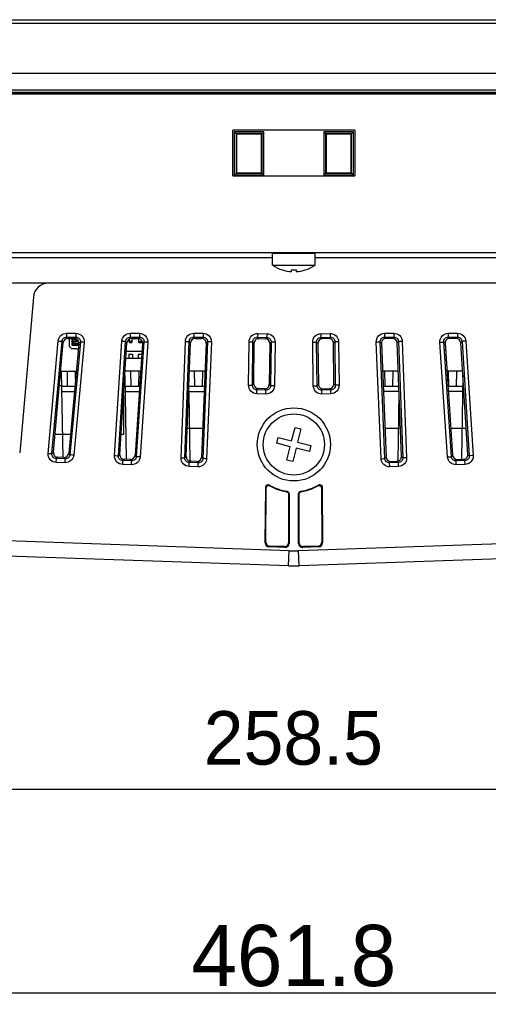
# Model space of a CAD drawing. Header units: millimetres. Extents: x 0 to 1682, y 0 to 1188.
# Tile 8 of 38: x 475 to 536, y 314 to 442. Entities that reach past the tile are written whole.
import ezdxf

# ---------------------------------------------------------------- set-up
doc = ezdxf.new("R2010")
doc.units = ezdxf.units.MM
doc.header["$LTSCALE"] = 92.51
doc.header["$PDMODE"] = 3
doc.header["$PDSIZE"] = 8
doc.layers.get('0').update_dxf_attribs({"linetype": 'CONTINUOUS'})
doc.layers.get('Defpoints').update_dxf_attribs({"linetype": 'CONTINUOUS'})
for name, color, linetype in [('2D-MDPSC1900WD-DIM', 7, 'CONTINUOUS'), ('532610871_TIN-SHAPE', 7, 'CONTINUOUS'), ('BASE_PCB_V00-MDP-SHAPE', 7, 'CONTINUOUS'), ('GASKET_TOPRC19_REV03_VIEW-SHAPE', 7, 'CONTINUOUS'), ('HC233237-RC1900WD-제품취출-SHAPE', 7, 'CONTINUOUS'), ('ISO7045-M3X6-4_8-SHAPE', 7, 'CONTINUOUS'), ('ISO7045-M4X7-4_8-SHAPE', 7, 'CONTINUOUS'), ('REAR_CASE_MDPSC_19W-SHAPE', 7, 'CONTINUOUS'), ('REAR_COVER_MDPSC_19W-SHAPE', 7, 'CONTINUOUS')]:
    doc.layers.add(name, color=color, linetype=linetype)
doc.styles.get("Standard").update_dxf_attribs({"font": 'GOTHIC.TTF'})
doc.dimstyles.new('DIMSTYLE_2', dxfattribs={"dimtxt": 7, "dimasz": 7, "dimexe": 1.5, "dimexo": 1, "dimgap": 0.875, "dimtad": 1, "dimdec": 5, "dimdsep": 46, "dimtxsty": 'Standard', "dimblk": '_FILLED', "dimblk1": '_FILLED', "dimblk2": '_FILLED', "dimcen": 0.09, "dimadec": 5, "dimazin": 2, "dimtp": 0.5, "dimtm": 0.5, "dimtfac": 1, "dimtdec": 5, "dimtofl": 0, "dimtmove": 0, "dimatfit": 3, "dimldrblk": '_FILLED', "dimfxl": 1, "dimtolj": 1, "dimarcsym": 0})
doc.dimstyles.get("Standard").update_dxf_attribs({"dimtxt": 7, "dimasz": 7, "dimexe": 1.5, "dimexo": 1, "dimtad": 1, "dimdec": 5, "dimdsep": 46, "dimtxsty": 'Standard', "dimblk": '_FILLED', "dimblk1": '_FILLED', "dimblk2": '_FILLED', "dimcen": 0.09, "dimadec": 5, "dimazin": 2, "dimtol": 1, "dimtp": 1e-05, "dimtm": 1e-05, "dimtfac": 1, "dimtdec": 5, "dimtofl": 0, "dimtmove": 0, "dimatfit": 3, "dimldrblk": '_FILLED', "dimfxl": 1, "dimtolj": 1, "dimarcsym": 0})

# ---------------------------------------------------------------- blocks, each defined once
blk = doc.blocks.new('_FILLED')
at = {"color": 0, "linetype": 'ByBlock'}
blk.add_solid([(0, 0), (-1, 0.214), (-1, -0.214)], dxfattribs=at)
blk = doc.blocks.new('*D13')
at = {"layer": '2D-MDPSC1900WD-DIM', "color": 0, "linetype": 'Continuous', "lineweight": -2}
for p, q in [((381.63, 406.85), (381.63, 340.16)), ((640.13, 406.85), (640.13, 340.16)), ((388.63, 341.66), (633.13, 341.66))]:
    blk.add_line(p, q, dxfattribs=at)
at = {"layer": 'Defpoints', "color": 0, "linetype": 'Continuous'}
for p in [(381.63, 407.85), (640.13, 407.85), (640.13, 341.66)]:
    blk.add_point(p, dxfattribs=at)
at = {"layer": '2D-MDPSC1900WD-DIM', "color": 0, "linetype": 'Continuous', "lineweight": -2, "xscale": 7, "yscale": 7, "zscale": 7, "rotation": 180}
blk.add_blockref('_FILLED', (381.63, 341.66), dxfattribs=at)
at = {"layer": '2D-MDPSC1900WD-DIM', "color": 0, "linetype": 'Continuous', "lineweight": -2, "xscale": 7, "yscale": 7, "zscale": 7}
blk.add_blockref('_FILLED', (640.13, 341.66), dxfattribs=at)
at = {"layer": '2D-MDPSC1900WD-DIM', "color": 0, "linetype": 'Continuous', "insert": (510.81, 351.87), "char_height": 7, "attachment_point": 2, "line_spacing_factor": 0.9}
blk.add_mtext('\\A1;258.5', dxfattribs=at)
blk = doc.blocks.new('*D23')
at = {"color": 2, "lineweight": -2}
for p, q in [((279.98, 431.6), (279.98, 313.53)), ((741.79, 431.6), (741.79, 313.53)), ((286.98, 315.03), (734.79, 315.03))]:
    blk.add_line(p, q, dxfattribs=at)
at = {"layer": 'Defpoints', "color": 0}
for p in [(279.98, 432.6), (741.79, 432.6), (741.79, 315.03)]:
    blk.add_point(p, dxfattribs=at)
at = {"color": 2, "lineweight": -2, "xscale": 7, "yscale": 7, "zscale": 7, "rotation": 180}
blk.add_blockref('_FILLED', (279.98, 315.03), dxfattribs=at)
at = {"color": 2, "lineweight": -2, "xscale": 7, "yscale": 7, "zscale": 7}
blk.add_blockref('_FILLED', (741.79, 315.03), dxfattribs=at)
at = {"color": 2, "insert": (510.88, 319.86), "char_height": 8, "attachment_point": 5}
blk.add_mtext('\\A1;461.8', dxfattribs=at)

msp = doc.modelspace()

# ---------------------------------------------------------------- linework, layer by layer
at = {"layer": '532610871_TIN-SHAPE', "color": 7, "linetype": 'Continuous'}
for p, q in [((481.556422, 399.547398), (481.556422, 400.614273)), ((482.391422, 400.577533), (482.391422, 400.417398)), ((482.581422, 400.292398), (482.581422, 400.466144)), ((489.396422, 400.072398), (489.396422, 400.547664)), ((489.716422, 400.614273), (489.716422, 400.072398)), ((490.646422, 400.072398), (490.646422, 400.594353)), ((481.556422, 399.547398), (481.856422, 399.247398)), ((482.556422, 399.247398), (481.856422, 399.247398)), ((482.391422, 400.417398), (481.861422, 400.417398)), ((481.861422, 400.417398), (482.061422, 400.217398)), ((481.861422, 400.417398), (481.861422, 399.717398)), ((481.861422, 399.717398), (482.061422, 399.917398)), ((481.861422, 399.717398), (482.768457, 399.717398)), ((482.391422, 400.217398), (482.061422, 400.217398)), ((482.061422, 399.917398), (482.061422, 400.217398)), ((482.061422, 400.192398), (482.481422, 400.192398)), ((482.481422, 399.942398), (482.061422, 399.942398)), ((482.061422, 399.917398), (482.786998, 399.917398)), ((482.491422, 400.317398), (482.391422, 400.417398)), ((482.391422, 400.217398), (482.581422, 400.407398)), ((482.556422, 399.247398), (482.710592, 399.093228)), ((489.716422, 400.222398), (489.396422, 400.222398)), ((489.396422, 400.072398), (489.716422, 400.072398)), ((490.966422, 400.222398), (490.646422, 400.222398)), ((490.646422, 400.072398), (490.966422, 400.072398)), ((490.966422, 400.399081), (490.966422, 400.072398)), ((488.94279, 398.047398), (490.979654, 398.047398)), ((489.000024, 398.947398), (491.039643, 398.947398)), ((489.306422, 398.547398), (489.806422, 398.547398)), ((489.306422, 398.547398), (489.306422, 398.047398)), ((489.806422, 398.547398), (489.806422, 398.047398)), ((490.556422, 398.547398), (491.012981, 398.547398)), ((490.556422, 398.547398), (490.556422, 398.047398))]:
    msp.add_line(p, q, dxfattribs=at)
for radius, end in [(0.1, 0), (0.35, 329.33705077)]:
    msp.add_arc((482.481422, 400.292398), radius, 270, end, dxfattribs=at)
at = {"layer": 'BASE_PCB_V00-MDP-SHAPE', "color": 7, "linetype": 'Continuous'}
for p, q in [((488.631422, 393.151143), (488.631422, 388.047398)), ((481.686572, 388.047398), (479.676253, 388.047398)), ((488.631422, 388.047398), (488.306858, 388.047398)), ((498.972814, 388.847398), (496.966825, 388.847398)), ((524.796018, 388.847398), (522.790029, 388.847398)), ((533.405111, 388.847398), (531.396405, 388.847398))]:
    msp.add_line(p, q, dxfattribs=at)
at = {"layer": 'GASKET_TOPRC19_REV03_VIEW-SHAPE', "color": 7, "linetype": 'Continuous'}
for p, q in [((749.015011, 433.097398), (272.747833, 433.097398)), ((273.081422, 432.763809), (748.681422, 432.763809)), ((745.548724, 432.761201), (276.21412, 432.761201)), ((276.481422, 432.597683), (745.281422, 432.597683))]:
    msp.add_line(p, q, dxfattribs=at)
at = {"layer": 'HC233237-RC1900WD-제품취출-SHAPE', "color": 7, "linetype": 'Continuous'}
for p, q in [((272.908711, 442.297398), (748.854132, 442.297398)), ((744.356873, 441.814848), (277.40597, 441.814848)), ((272.181422, 435.297398), (749.581422, 435.297398)), ((518.833708, 427.84213), (502.929135, 427.84213)), ((502.929135, 421.87618), (502.929135, 427.840395)), ((506.97448, 427.630405), (503.088364, 427.630405)), ((503.088364, 427.630405), (503.32589, 427.392589)), ((503.088364, 427.630405), (503.088364, 421.944288)), ((506.97448, 427.630405), (506.726131, 427.381753)), ((506.97448, 421.944288), (506.97448, 427.630405)), ((518.67448, 427.630405), (514.788364, 427.630405)), ((514.788364, 427.630405), (515.02589, 427.392589)), ((514.788364, 427.630405), (514.788364, 421.944288)), ((518.67448, 427.630405), (518.426131, 427.381753)), ((518.67448, 421.944288), (518.67448, 427.630405)), ((518.833708, 427.840395), (518.833708, 421.87618)), ((506.726496, 427.392589), (503.336347, 427.392589)), ((503.336712, 427.392223), (503.336712, 422.202804)), ((503.403829, 427.325025), (503.396421, 422.26244)), ((506.659015, 427.325025), (503.403829, 427.325025)), ((506.666423, 422.26244), (506.659015, 427.325025)), ((506.726131, 422.202804), (506.726131, 427.392223)), ((518.426496, 427.392589), (515.036347, 427.392589)), ((515.103829, 427.325025), (515.036712, 427.392223)), ((515.036712, 427.392223), (515.036712, 422.202804)), ((515.103829, 427.325025), (515.096421, 422.26244)), ((518.359015, 427.325025), (515.103829, 427.325025)), ((518.366423, 422.26244), (518.359015, 427.325025)), ((518.426131, 422.202804), (518.426131, 427.392223)), ((502.929135, 421.877915), (518.833708, 421.877915)), ((503.088364, 421.944288), (503.336712, 422.192334)), ((503.088364, 421.944288), (506.97448, 421.944288)), ((503.396421, 422.26244), (503.337078, 422.203169)), ((503.337078, 422.203169), (506.725765, 422.203169)), ((503.396421, 422.26244), (506.666423, 422.26244)), ((506.666423, 422.26244), (506.726131, 422.202804)), ((506.97448, 421.944288), (506.715283, 422.203169)), ((514.788364, 421.944288), (515.036712, 422.192334)), ((514.788364, 421.944288), (518.67448, 421.944288)), ((515.037078, 422.203169), (518.425765, 422.203169)), ((515.096421, 422.26244), (518.366423, 422.26244)), ((518.366423, 422.26244), (518.426131, 422.202804)), ((518.67448, 421.944288), (518.415283, 422.203169)), ((280.700314, 411.847398), (741.06253, 411.847398))]:
    msp.add_line(p, q, dxfattribs=at)
at = {"layer": 'ISO7045-M3X6-4_8-SHAPE', "color": 7, "linetype": 'Continuous'}
for p, q in [((508.081422, 411.747398), (513.681422, 411.747398)), ((508.081422, 410.195927), (508.081422, 411.747398)), ((513.681422, 410.195927), (513.681422, 411.747398)), ((508.081422, 410.195927), (513.681422, 410.195927)), ((509.381422, 409.568688), (509.381422, 409.578138)), ((510.581422, 409.356422), (510.581422, 409.578138)), ((511.181422, 409.578138), (511.181422, 409.356422)), ((512.381422, 409.578138), (512.381422, 409.568688))]:
    msp.add_line(p, q, dxfattribs=at)
for radius, start, end in [(5, 235.94420226, 252.54239688), (4.990992, 252.5098725, 266.55397131), (4.769696, 266.39388186, 273.60611814), (4.990992, 273.44602869, 287.4901275), (5, 287.45760312, 304.05579774)]:
    msp.add_arc((510.881422, 414.33839), radius, start, end, dxfattribs=at)
at = {"layer": 'ISO7045-M4X7-4_8-SHAPE', "color": 7, "linetype": 'Continuous'}
for p, q in [((510.591934, 387.233399), (511.034087, 388.978248)), ((511.034087, 388.978248), (511.809575, 388.781736)), ((508.650571, 386.900063), (508.847084, 387.675552)), ((508.847084, 387.675552), (510.591934, 387.233399)), ((511.809575, 388.781736), (511.367422, 387.036886)), ((510.395421, 386.45791), (508.650571, 386.900063)), ((509.953268, 384.71306), (510.395421, 386.45791)), ((511.367422, 387.036886), (513.112272, 386.594733)), ((513.112272, 386.594733), (512.91576, 385.819244)), ((511.17091, 386.261397), (510.728757, 384.516548)), ((512.91576, 385.819244), (511.17091, 386.261397)), ((510.728757, 384.516548), (509.953268, 384.71306))]:
    msp.add_line(p, q, dxfattribs=at)
msp.add_circle((510.881422, 386.747398), 4, dxfattribs=at)
at = {"layer": 'REAR_CASE_MDPSC_19W-SHAPE', "color": 7, "linetype": 'Continuous'}
for p, q in [((508.081422, 411.141516), (402.431422, 411.141524)), ((619.331421, 411.141472), (513.681421, 411.141515)), ((694.928904, 407.847398), (326.833875, 407.847398))]:
    msp.add_line(p, q, dxfattribs=at)
at = {"layer": 'REAR_COVER_MDPSC_19W-SHAPE', "color": 7, "linetype": 'Continuous'}
for p, q in [((476.842683, 406.02171), (475.061285, 385.660242)), ((481.184242, 401.283496), (482.393907, 401.283496)), ((481.184242, 401.283496), (481.184242, 400.794125)), ((481.184242, 400.794125), (482.393907, 400.794125)), ((481.184242, 400.794125), (481.348442, 400.614273)), ((481.348442, 400.614273), (482.196911, 400.614273)), ((482.393907, 400.794125), (482.196911, 400.614273)), ((482.393907, 401.283496), (482.393907, 400.794125)), ((489.497563, 401.283496), (490.704784, 401.283496)), ((489.497563, 401.283496), (489.497563, 400.794125)), ((489.497563, 400.794125), (490.704784, 400.794125)), ((489.497563, 400.794125), (489.666084, 400.614273)), ((489.666084, 400.614273), (490.512838, 400.614273)), ((490.704784, 400.794125), (490.512838, 400.614273)), ((490.704784, 401.283496), (490.704784, 400.794125)), ((497.810479, 401.283496), (499.016067, 401.283496)), ((497.810479, 401.283496), (497.810479, 400.794125)), ((497.810479, 400.794125), (499.016067, 400.794125)), ((497.810479, 400.794125), (497.98344, 400.614273)), ((497.98344, 400.614273), (498.82905, 400.614273)), ((499.016067, 400.794125), (498.82905, 400.614273)), ((499.016067, 401.283496), (499.016067, 400.794125)), ((506.156152, 401.263172), (506.140974, 400.774032)), ((506.140974, 400.774032), (507.345147, 400.737265)), ((506.140974, 400.774032), (506.318435, 400.588679)), ((506.156152, 401.263172), (507.360325, 401.226405)), ((506.318435, 400.588679), (507.163018, 400.562891)), ((507.345147, 400.737265), (507.163018, 400.562891)), ((507.360325, 401.226405), (507.345147, 400.737265)), ((514.402518, 401.226405), (515.606691, 401.263172)), ((514.402518, 401.226405), (514.417696, 400.737265)), ((514.417696, 400.737265), (515.62187, 400.774032)), ((514.599826, 400.562891), (514.417696, 400.737265)), ((515.444409, 400.588679), (514.599826, 400.562891)), ((515.444409, 400.588679), (515.62187, 400.774032)), ((515.606691, 401.263172), (515.62187, 400.774032)), ((522.746777, 401.283496), (523.952364, 401.283496)), ((522.746777, 401.283496), (522.746777, 400.794125)), ((522.746777, 400.794125), (523.952364, 400.794125)), ((522.933793, 400.614273), (522.746777, 400.794125)), ((523.779403, 400.614273), (522.933793, 400.614273)), ((523.779403, 400.614273), (523.952364, 400.794125)), ((523.952364, 401.283496), (523.952364, 400.794125)), ((531.05806, 401.283496), (532.26528, 401.283496)), ((531.05806, 401.283496), (531.05806, 400.794125)), ((531.05806, 400.794125), (532.26528, 400.794125)), ((531.250005, 400.614273), (531.05806, 400.794125)), ((532.09676, 400.614273), (531.250005, 400.614273)), ((532.09676, 400.614273), (532.26528, 400.794125)), ((532.26528, 401.283496), (532.26528, 400.794125)), ((478.776534, 385.584429), (480.094345, 400.285654)), ((479.272574, 385.54793), (480.590385, 400.249154)), ((479.467687, 385.720686), (480.753953, 400.069995)), ((480.590385, 400.249154), (480.753953, 400.069995)), ((482.791067, 399.961288), (481.458565, 385.587947)), ((482.987152, 400.140309), (481.621042, 385.404443)), ((483.483192, 400.086357), (482.117082, 385.350492)), ((482.987152, 400.140309), (482.791067, 399.961288)), ((487.453839, 385.291982), (488.405534, 400.257327)), ((487.950884, 385.268339), (488.902578, 400.233684)), ((488.141123, 385.441224), (489.070431, 400.054544)), ((488.902578, 400.233684), (489.070431, 400.054544)), ((491.108253, 399.976739), (490.132613, 385.339348)), ((491.299332, 400.15578), (490.299517, 385.15569)), ((491.796377, 400.114684), (490.796562, 385.114594)), ((491.299332, 400.15578), (491.108253, 399.976739)), ((496.145231, 384.998986), (496.717049, 400.228856)), ((496.642948, 384.988264), (497.214767, 400.218135)), ((496.828427, 385.161274), (497.387024, 400.039015)), ((497.214767, 400.218135), (497.387024, 400.039015)), ((499.425323, 399.992268), (498.820271, 385.0904)), ((499.611517, 400.171329), (498.991731, 384.906584)), ((499.611517, 400.171329), (499.425323, 399.992268)), ((500.109234, 400.143155), (499.489449, 384.87841)), ((504.963224, 394.488244), (505.02867, 400.180434)), ((505.461279, 394.490484), (505.526725, 400.182673)), ((505.526725, 400.182673), (505.703444, 399.998094)), ((505.642111, 394.663616), (505.703444, 399.998094)), ((507.741532, 399.956769), (507.663914, 394.622913)), ((507.922881, 400.130396), (507.741532, 399.956769)), ((507.922881, 400.130396), (507.840059, 394.438934)), ((508.420936, 400.115182), (508.338114, 394.423721)), ((513.424729, 394.423721), (513.341908, 400.115182)), ((514.021311, 399.956769), (513.839963, 400.130396)), ((513.922785, 394.438934), (513.839963, 400.130396)), ((514.021311, 399.956769), (514.098929, 394.622913)), ((516.059399, 399.998094), (516.236118, 400.182673)), ((516.120732, 394.663616), (516.059399, 399.998094)), ((516.236118, 400.182673), (516.301564, 394.490484)), ((516.734173, 400.180434), (516.799619, 394.488244)), ((522.273395, 384.87841), (521.653609, 400.143155)), ((522.33752, 399.992268), (522.151327, 400.171329)), ((522.771112, 384.906584), (522.151327, 400.171329)), ((522.33752, 399.992268), (522.942572, 385.0904)), ((524.375819, 400.039015), (524.548077, 400.218135)), ((524.934417, 385.161274), (524.375819, 400.039015)), ((524.548077, 400.218135), (525.119895, 384.988264)), ((525.045794, 400.228856), (525.617613, 384.998986)), ((530.966282, 385.114594), (529.966467, 400.114684)), ((530.654591, 399.976739), (530.463511, 400.15578)), ((531.463326, 385.15569), (530.463511, 400.15578)), ((530.654591, 399.976739), (531.630231, 385.339348)), ((532.692412, 400.054544), (532.860265, 400.233684)), ((533.62172, 385.441224), (532.692412, 400.054544)), ((532.860265, 400.233684), (533.811959, 385.268339)), ((533.357309, 400.257327), (534.309004, 385.291982)), ((480.420261, 396.347398), (482.456036, 396.347398)), ((480.491048, 396.347398), (480.688369, 385.042907)), ((481.325836, 394.347398), (481.290926, 396.347398)), ((482.352405, 395.229562), (482.371917, 396.347398)), ((488.800445, 395.809029), (488.993089, 384.77248)), ((490.866343, 396.347398), (488.834682, 396.347398)), ((489.625836, 394.347398), (489.590926, 396.347398)), ((490.637007, 394.347398), (490.671917, 396.347398)), ((499.277333, 396.347398), (497.248419, 396.347398)), ((497.925836, 394.347398), (497.890926, 396.347398)), ((498.937007, 394.347398), (498.971917, 396.347398)), ((524.514424, 396.347398), (522.485511, 396.347398)), ((522.825836, 394.347398), (522.790926, 396.347398)), ((523.837007, 394.347398), (523.871917, 396.347398)), ((532.928162, 396.347398), (530.896501, 396.347398)), ((531.125836, 394.347398), (531.090926, 396.347398)), ((532.137007, 394.347398), (532.171917, 396.347398)), ((532.962398, 395.809029), (532.77042, 384.810629)), ((480.250365, 394.45207), (480.524131, 394.45207)), ((482.337007, 394.347398), (480.603398, 394.347398)), ((488.714152, 394.45207), (488.824131, 394.45207)), ((490.733035, 394.347398), (488.903398, 394.347398)), ((499.196128, 394.347398), (497.203398, 394.347398)), ((505.461279, 394.490484), (505.642111, 394.663616)), ((506.042445, 393.8869), (506.222498, 394.059287)), ((507.047147, 394.034184), (506.222498, 394.059287)), ((507.222552, 393.850978), (507.047147, 394.034184)), ((507.840059, 394.438934), (507.663914, 394.622913)), ((514.098929, 394.622913), (513.922785, 394.438934)), ((514.715696, 394.034184), (514.540291, 393.850978)), ((514.715696, 394.034184), (515.540345, 394.059287)), ((515.540345, 394.059287), (515.720399, 393.8869)), ((516.120732, 394.663616), (516.301564, 394.490484)), ((524.559446, 394.347398), (522.566716, 394.347398)), ((532.859446, 394.347398), (531.029809, 394.347398)), ((532.938712, 394.45207), (533.048692, 394.45207)), ((480.538019, 393.656415), (482.206565, 393.656415)), ((488.838019, 393.656415), (490.686978, 393.656415)), ((497.140991, 393.486148), (497.297156, 384.539472)), ((497.147384, 393.656415), (499.168072, 393.656415)), ((506.027267, 393.380308), (506.042445, 393.8869)), ((507.207374, 393.344386), (506.027267, 393.380308)), ((507.222552, 393.850978), (506.042445, 393.8869)), ((507.207374, 393.344386), (507.222552, 393.850978)), ((515.720399, 393.8869), (514.540291, 393.850978)), ((514.555469, 393.344386), (514.540291, 393.850978)), ((515.735577, 393.380308), (514.555469, 393.344386)), ((515.735577, 393.380308), (515.720399, 393.8869)), ((524.615459, 393.656415), (522.594771, 393.656415)), ((524.621852, 393.486148), (524.465687, 384.539472)), ((532.924824, 393.656415), (531.075865, 393.656415)), ((479.272574, 385.54793), (479.467687, 385.720686)), ((479.851598, 384.897982), (480.045807, 385.069937)), ((480.84435, 385.04563), (480.045807, 385.069937)), ((481.006198, 384.862836), (480.84435, 385.04563)), ((481.621042, 385.404443), (481.458565, 385.587947)), ((487.950884, 385.268339), (488.141123, 385.441224)), ((490.299517, 385.15569), (490.132613, 385.339348)), ((496.642948, 384.988264), (496.828427, 385.161274)), ((498.991731, 384.906584), (498.820271, 385.0904)), ((522.942572, 385.0904), (522.771112, 384.906584)), ((524.934417, 385.161274), (525.119895, 384.988264)), ((531.630231, 385.339348), (531.463326, 385.15569)), ((533.62172, 385.441224), (533.811959, 385.268339)), ((479.83642, 384.39139), (479.851598, 384.897982)), ((480.99102, 384.356243), (479.83642, 384.39139)), ((481.006198, 384.862836), (479.851598, 384.897982)), ((480.99102, 384.356243), (481.006198, 384.862836)), ((488.51584, 384.127186), (488.531018, 384.633779)), ((489.668211, 384.092108), (488.51584, 384.127186)), ((488.531018, 384.633779), (488.720396, 384.805881)), ((489.68339, 384.5987), (488.531018, 384.633779)), ((489.517149, 384.781628), (488.720396, 384.805881)), ((489.68339, 384.5987), (489.517149, 384.781628)), ((489.668211, 384.092108), (489.68339, 384.5987)), ((497.208619, 383.862576), (497.223798, 384.369169)), ((498.359536, 383.827542), (497.208619, 383.862576)), ((497.223798, 384.369169), (497.408457, 384.541415)), ((498.374715, 384.334134), (497.223798, 384.369169)), ((498.203955, 384.5172), (497.408457, 384.541415)), ((498.374715, 384.334134), (498.203955, 384.5172)), ((498.359536, 383.827542), (498.374715, 384.334134)), ((523.558888, 384.5172), (523.388129, 384.334134)), ((524.539046, 384.369169), (523.388129, 384.334134)), ((523.403307, 383.827542), (523.388129, 384.334134)), ((524.554224, 383.862576), (523.403307, 383.827542)), ((523.558888, 384.5172), (524.354386, 384.541415)), ((524.354386, 384.541415), (524.539046, 384.369169)), ((524.554224, 383.862576), (524.539046, 384.369169)), ((532.245694, 384.781628), (532.079454, 384.5987)), ((533.231825, 384.633779), (532.079454, 384.5987)), ((532.094632, 384.092108), (532.079454, 384.5987)), ((533.247004, 384.127186), (532.094632, 384.092108)), ((532.245694, 384.781628), (533.042447, 384.805881)), ((533.042447, 384.805881), (533.231825, 384.633779)), ((533.247004, 384.127186), (533.231825, 384.633779)), ((507.139563, 373.869773), (507.201412, 381.212855)), ((514.561432, 381.212855), (514.623281, 373.869773)), ((507.217556, 373.963759), (507.279775, 381.09335)), ((509.927372, 380.570644), (510.003527, 380.619675)), ((510.181422, 380.274352), (510.181422, 373.890797)), ((510.260728, 380.322844), (510.258737, 373.791417)), ((511.504106, 373.791417), (511.502116, 380.322844)), ((511.581422, 373.890797), (511.581422, 380.274352)), ((511.759316, 380.619675), (511.835471, 380.570644)), ((514.483068, 381.09335), (514.545287, 373.963759)), ((510.253231, 372.835649), (407.544422, 376.42232)), ((614.218421, 376.42232), (511.509613, 372.835649)), ((510.183432, 370.871772), (392.793856, 374.971107)), ((628.968988, 374.971107), (511.579412, 370.871772)), ((507.621954, 373.366227), (507.699793, 373.460027)), ((509.664287, 373.391425), (507.699793, 373.460027)), ((510.258737, 373.791417), (510.181422, 373.890797)), ((511.504106, 373.791417), (511.581422, 373.890797)), ((514.06305, 373.460027), (512.098557, 373.391425)), ((514.140889, 373.366227), (514.06305, 373.460027)), ((514.623281, 373.869773), (514.545287, 373.963759)), ((509.74145, 373.292241), (507.621954, 373.366227)), ((509.74145, 373.292241), (509.664287, 373.391425)), ((510.183432, 370.871772), (510.253231, 372.835649)), ((511.579412, 370.871772), (511.509613, 372.835649)), ((512.021394, 373.292241), (512.098557, 373.391425)), ((514.140889, 373.366227), (512.021394, 373.292241))]:
    msp.add_line(p, q, dxfattribs=at)
for centre, radius, start, end in [((478.835072, 405.847398), 2, 90, 175), ((515.632247, 386.655813), 10.035177, 212.84633971, 213.66227162), ((515.961135, 386.5836), 9.753654, 211.64786782, 212.45342269), ((505.801685, 386.583615), 9.753683, 327.54657883, 328.35213134), ((506.130315, 386.655998), 10.035513, 326.33774125, 327.15364578), ((503.509663, 391.274671), 12.865434, 301.23705935, 301.65103934), ((518.253242, 391.274773), 12.865553, 238.34896339, 238.76293956), ((510.881422, 390.830181), 18.005493, 268.00061044, 271.99938956), ((510.881422, 390.859589), 20, 268, 272)]:
    msp.add_arc(centre, radius, start, end, dxfattribs=at)
for centre, major_axis, ratio, start_param, end_param in [((481.35346, 400.01106), (-0.370639, 0.47837), 0.9914273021, -0.6550175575, 0.8179198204), ((482.190891, 400.01106), (0.41204, 0.444361), 0.990033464, -0.9107178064, 0.7426830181), ((489.671234, 400.01106), (-0.376628, 0.4738), 0.9912574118, -0.6673554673, 0.8312898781), ((490.506972, 400.01106), (0.406244, 0.449477), 0.9902636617, -0.8976685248, 0.7300546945), ((497.988726, 400.01106), (-0.382607, 0.469125), 0.9910783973, -0.6797817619, 0.844654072), ((498.823335, 400.01106), (0.400395, 0.454518), 0.9904828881, -0.884519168, 0.71743384), ((506.305643, 399.985575), (-0.382706, 0.469407), 0.9906186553, -0.7098607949, 0.8706593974), ((507.139238, 399.960123), (0.400223, 0.454281), 0.9909605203, -0.8586391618, 0.687238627), ((514.623605, 399.960123), (-0.400223, 0.454281), 0.9909605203, -0.687238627, 0.8586391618), ((515.4572, 399.985575), (0.382706, 0.469407), 0.9906186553, -0.8706593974, 0.7098607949), ((522.939509, 400.01106), (-0.400395, 0.454518), 0.9904828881, -0.71743384, 0.884519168), ((523.774117, 400.01106), (0.382607, 0.469125), 0.9910783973, -0.844654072, 0.6797817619), ((531.255871, 400.01106), (-0.406244, 0.449477), 0.9902636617, -0.7300546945, 0.8976685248), ((532.09161, 400.01106), (0.376628, 0.4738), 0.9912574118, -0.8312898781, 0.6673554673), ((506.244416, 394.660272), (0.484848, 0.359625), 0.9938369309, 2.4948856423, 4.0407634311), ((507.061753, 394.635392), (0.466389, -0.383416), 0.9936824, -0.9100895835, 0.6704306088), ((514.701091, 394.635392), (0.466389, 0.383416), 0.9936824, 2.4711620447, 4.0516822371), ((515.518427, 394.660272), (0.484848, -0.359625), 0.9938369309, -0.8991707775, 0.6467070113), ((480.068016, 385.670914), (0.497856, 0.342055), 0.9932128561, 2.4535481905, 4.0767210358), ((480.859234, 385.646829), (0.451566, -0.400253), 0.9942503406, -0.8731585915, 0.6300414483), ((488.742506, 385.406861), (0.49362, 0.347912), 0.9934308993, 2.4673494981, 4.0648380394), ((489.531943, 385.38283), (0.456586, -0.394682), 0.9940708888, -0.8855088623, 0.6433939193), ((497.430469, 385.142397), (0.489283, 0.353771), 0.9936388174, 2.4811355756, 4.0528475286), ((498.218657, 385.118405), (0.461529, -0.389067), 0.9938817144, -0.8978243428, 0.6568634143), ((523.544187, 385.118405), (0.461529, 0.389067), 0.9938817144, 2.4847292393, 4.0394169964), ((524.332374, 385.142397), (0.489283, -0.353771), 0.9936388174, -0.911254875, 0.660457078), ((532.2309, 385.38283), (0.456586, 0.394682), 0.9940708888, 2.4981987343, 4.0271015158), ((533.020338, 385.406861), (0.49362, -0.347912), 0.9934308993, -0.9232453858, 0.6742431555), ((510.881422, 386.747398), (6.25, 0), 1, -2.0991484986, -1.7240433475), ((510.881422, 386.747398), (6.25, 0), 1, -1.417549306, -1.0424441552), ((507.639855, 373.866002), (0.428123, 0.25914), 0.9990088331, 2.5893117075, 4.1327399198), ((507.717847, 373.959987), (0.367096, 0.340332), 0.9988114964, 2.3858756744, 3.9293038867), ((509.681117, 373.891428), (-0.353155, 0.354829), 0.9987395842, -3.9589029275, -2.3544599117), ((509.758432, 373.792048), (0.414769, -0.280058), 0.9989692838, -1.0113290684, 0.5931139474), ((512.004411, 373.792048), (0.414769, 0.280058), 0.9989692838, 2.5484787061, 4.1529217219), ((512.081726, 373.891428), (0.353155, 0.354829), 0.9987395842, -3.9287253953, -2.3242823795), ((514.044996, 373.959987), (0.367096, -0.340332), 0.9988114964, -0.7877112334, 0.7557169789), ((514.122988, 373.866002), (0.428123, -0.25914), 0.9990088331, -0.9911472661, 0.5522809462)]:
    msp.add_ellipse(centre, major_axis=major_axis, ratio=ratio, start_param=start_param, end_param=end_param, dxfattribs=at)
msp.add_ellipse((510.881422, 386.748854), major_axis=(0, 4.778482), ratio=0.9999999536, dxfattribs=at)
for points, knots in [([(480.094345, 400.285654), (480.117949, 400.548913), (480.371398, 401.077124), (480.920017, 401.28349), (481.184242, 401.283496)], [0, 0, 0, 0, 0.500086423, 1, 1, 1, 1]), ([(480.590385, 400.249154), (480.602275, 400.392985), (480.738706, 400.68324), (481.039783, 400.794945), (481.184242, 400.794125)], [0, 0, 0, 0, 0.4997566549, 1, 1, 1, 1]), ([(482.393907, 401.283496), (482.688648, 401.283488), (483.307374, 401.020932), (483.510404, 400.380435), (483.483192, 400.086357)], [0, 0, 0, 0, 0.4994984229, 1, 1, 1, 1]), ([(482.393907, 400.794125), (482.555197, 400.795219), (482.895716, 400.653193), (483.003309, 400.300864), (482.987152, 400.140309)], [0, 0, 0, 0, 0.4998880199, 1, 1, 1, 1]), ([(488.405534, 400.257327), (488.422578, 400.52527), (488.670101, 401.069293), (489.228684, 401.283463), (489.497563, 401.283496)], [0, 0, 0, 0, 0.4996321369, 1, 1, 1, 1]), ([(488.902578, 400.233684), (488.910848, 400.380055), (489.043886, 400.679038), (489.350539, 400.794967), (489.497563, 400.794125)], [0, 0, 0, 0, 0.4992798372, 1, 1, 1, 1]), ([(490.704784, 401.283496), (490.995192, 401.283489), (491.603872, 401.029433), (491.815681, 400.405014), (491.796377, 400.114684)], [0, 0, 0, 0, 0.4995157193, 1, 1, 1, 1]), ([(490.704784, 400.794125), (490.863678, 400.795176), (491.198511, 400.657735), (491.311124, 400.314306), (491.299332, 400.15578)], [0, 0, 0, 0, 0.4998961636, 1, 1, 1, 1]), ([(496.717049, 400.228856), (496.727293, 400.501554), (496.968606, 401.061521), (497.53717, 401.28346), (497.810479, 401.283496)], [0, 0, 0, 0, 0.4996168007, 1, 1, 1, 1]), ([(497.214767, 400.218135), (497.219283, 400.367088), (497.348769, 400.674878), (497.661015, 400.795002), (497.810479, 400.794125)], [0, 0, 0, 0, 0.4992547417, 1, 1, 1, 1]), ([(499.016067, 401.283496), (499.302117, 401.283489), (499.900741, 401.037798), (500.120816, 400.429501), (500.109234, 400.143155)], [0, 0, 0, 0, 0.4995371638, 1, 1, 1, 1]), ([(499.016067, 400.794125), (499.172555, 400.795134), (499.501707, 400.662206), (499.619048, 400.327696), (499.611517, 400.171329)], [0, 0, 0, 0, 0.4999085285, 1, 1, 1, 1]), ([(505.02867, 400.180434), (505.031923, 400.462851), (505.275987, 401.050524), (505.873373, 401.271764), (506.156152, 401.263172)], [0, 0, 0, 0, 0.4995813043, 1, 1, 1, 1]), ([(505.526725, 400.182673), (505.527334, 400.336941), (505.658014, 400.660174), (505.98632, 400.779719), (506.140974, 400.774032)], [0, 0, 0, 0, 0.4992076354, 1, 1, 1, 1]), ([(507.345147, 400.737265), (507.496343, 400.733567), (507.809289, 400.600512), (507.926174, 400.281636), (507.922881, 400.130396)], [0, 0, 0, 0, 0.4999424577, 1, 1, 1, 1]), ([(507.360325, 401.226405), (507.636727, 401.217959), (508.206304, 400.972397), (508.424928, 400.392148), (508.420936, 400.115182)], [0, 0, 0, 0, 0.4995814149, 1, 1, 1, 1]), ([(513.341908, 400.115182), (513.337897, 400.391669), (513.55604, 400.971824), (514.125645, 401.2179), (514.402518, 401.226405)], [0, 0, 0, 0, 0.4995594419, 1, 1, 1, 1]), ([(513.839963, 400.130396), (513.836659, 400.281368), (513.953275, 400.600185), (514.266237, 400.733537), (514.417696, 400.737265)], [0, 0, 0, 0, 0.499177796, 1, 1, 1, 1]), ([(515.606691, 401.263172), (515.888953, 401.271776), (516.48623, 401.051079), (516.730865, 400.463362), (516.734173, 400.180434)], [0, 0, 0, 0, 0.4995097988, 1, 1, 1, 1]), ([(515.62187, 400.774032), (515.776235, 400.779725), (516.104475, 400.660487), (516.235481, 400.337226), (516.236118, 400.182673)], [0, 0, 0, 0, 0.49986476, 1, 1, 1, 1]), ([(521.653609, 400.143155), (521.64202, 400.428957), (521.861515, 401.03713), (522.460189, 401.283437), (522.746777, 401.283496)], [0, 0, 0, 0, 0.4995192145, 1, 1, 1, 1]), ([(522.151327, 400.171329), (522.143792, 400.327391), (522.260807, 400.661824), (522.589988, 400.795108), (522.746777, 400.794125)], [0, 0, 0, 0, 0.4991254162, 1, 1, 1, 1]), ([(523.952364, 401.283496), (524.225219, 401.283483), (524.793703, 401.061994), (525.035491, 400.502001), (525.045794, 400.228856)], [0, 0, 0, 0, 0.4995568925, 1, 1, 1, 1]), ([(523.952364, 400.794125), (524.101575, 400.795015), (524.413773, 400.675144), (524.543529, 400.367338), (524.548077, 400.218135)], [0, 0, 0, 0, 0.499901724, 1, 1, 1, 1]), ([(529.966467, 400.114684), (529.947169, 400.404439), (530.158351, 401.028709), (530.767085, 401.283433), (531.05806, 401.283496)], [0, 0, 0, 0, 0.4995030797, 1, 1, 1, 1]), ([(530.463511, 400.15578), (530.451723, 400.313983), (530.563985, 400.657322), (530.898848, 400.795148), (531.05806, 400.794125)], [0, 0, 0, 0, 0.4990994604, 1, 1, 1, 1]), ([(532.26528, 401.283496), (532.533733, 401.283484), (533.092241, 401.069725), (533.340199, 400.525689), (533.357309, 400.257327)], [0, 0, 0, 0, 0.4995780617, 1, 1, 1, 1]), ([(532.26528, 400.794125), (532.412067, 400.794978), (532.718674, 400.679281), (532.85196, 400.380289), (532.860265, 400.233684)], [0, 0, 0, 0, 0.4999137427, 1, 1, 1, 1]), ([(480.094345, 400.285654), (480.206345, 400.275617), (480.371212, 400.268702), (480.537328, 400.243472), (480.590385, 400.249154)], [0, 0, 0, 0, 0.6781821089, 1, 1, 1, 1]), ([(483.483192, 400.086357), (483.370892, 400.096765), (483.206971, 400.119848), (483.038494, 400.125072), (482.987152, 400.140309)], [0, 0, 0, 0, 0.6780338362, 1, 1, 1, 1]), ([(488.405534, 400.257327), (488.517803, 400.25019), (488.682866, 400.247558), (488.849662, 400.226605), (488.902578, 400.233684)], [0, 0, 0, 0, 0.6781605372, 1, 1, 1, 1]), ([(491.796377, 400.114684), (491.683892, 400.122179), (491.519507, 400.141019), (491.351019, 400.141864), (491.299332, 400.15578)], [0, 0, 0, 0, 0.6780544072, 1, 1, 1, 1]), ([(496.717049, 400.228856), (496.829513, 400.224635), (496.994662, 400.226303), (497.162026, 400.209666), (497.214767, 400.218135)], [0, 0, 0, 0, 0.6781390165, 1, 1, 1, 1]), ([(500.109234, 400.143155), (499.99664, 400.147725), (499.8319, 400.162292), (499.663517, 400.158753), (499.611517, 400.171329)], [0, 0, 0, 0, 0.6780752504, 1, 1, 1, 1]), ([(505.02867, 400.180434), (505.141254, 400.17914), (505.306377, 400.185113), (505.474197, 400.172824), (505.526725, 400.182673)], [0, 0, 0, 0, 0.6781175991, 1, 1, 1, 1]), ([(508.420936, 400.115182), (508.308309, 400.116821), (508.143322, 400.127097), (507.975162, 400.119176), (507.922881, 400.130396)], [0, 0, 0, 0, 0.6780963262, 1, 1, 1, 1]), ([(513.341908, 400.115182), (513.454535, 400.116821), (513.619522, 400.127097), (513.787681, 400.119176), (513.839963, 400.130396)], [0, 0, 0, 0, 0.6780963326, 1, 1, 1, 1]), ([(516.734173, 400.180434), (516.62159, 400.17914), (516.456466, 400.185113), (516.288647, 400.172824), (516.236118, 400.182673)], [0, 0, 0, 0, 0.6781175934, 1, 1, 1, 1]), ([(521.653609, 400.143155), (521.766203, 400.147725), (521.930943, 400.162292), (522.099326, 400.158753), (522.151327, 400.171329)], [0, 0, 0, 0, 0.6780752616, 1, 1, 1, 1]), ([(525.045794, 400.228856), (524.93333, 400.224635), (524.768181, 400.226303), (524.600817, 400.209666), (524.548077, 400.218135)], [0, 0, 0, 0, 0.6781390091, 1, 1, 1, 1]), ([(529.966467, 400.114684), (530.078952, 400.122179), (530.243336, 400.141019), (530.411825, 400.141864), (530.463511, 400.15578)], [0, 0, 0, 0, 0.678054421, 1, 1, 1, 1]), ([(533.357309, 400.257327), (533.24504, 400.25019), (533.079978, 400.247558), (532.913182, 400.226605), (532.860265, 400.233684)], [0, 0, 0, 0, 0.6781605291, 1, 1, 1, 1]), ([(480.569041, 394.343784), (480.574275, 394.345093), (480.585711, 394.346928), (480.597256, 394.347398), (480.603398, 394.347398)], [0, 0, 0, 0, 0.4676320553, 1, 1, 1, 1]), ([(488.869041, 394.343784), (488.874275, 394.345093), (488.885711, 394.346928), (488.897256, 394.347398), (488.903398, 394.347398)], [0, 0, 0, 0, 0.4676320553, 1, 1, 1, 1]), ([(497.172541, 394.34459), (497.177312, 394.345597), (497.187584, 394.347021), (497.197932, 394.347398), (497.203398, 394.347398)], [0, 0, 0, 0, 0.4715357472, 1, 1, 1, 1]), ([(506.027267, 393.380308), (505.750943, 393.388725), (505.181741, 393.632565), (504.960079, 394.211425), (504.963224, 394.488244)], [0, 0, 0, 0, 0.4996516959, 1, 1, 1, 1]), ([(504.963224, 394.488244), (505.075808, 394.48695), (505.240931, 394.492923), (505.408751, 394.480634), (505.461279, 394.490484)], [0, 0, 0, 0, 0.6781175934, 1, 1, 1, 1]), ([(506.042445, 393.8869), (505.891537, 393.890566), (505.579017, 394.021636), (505.458818, 394.339177), (505.461279, 394.490484)], [0, 0, 0, 0, 0.4993818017, 1, 1, 1, 1]), ([(508.338114, 394.423721), (508.334001, 394.141489), (508.086855, 393.555413), (507.49006, 393.335822), (507.207374, 393.344386)], [0, 0, 0, 0, 0.4995098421, 1, 1, 1, 1]), ([(507.840059, 394.438934), (507.838598, 394.284636), (507.704547, 393.962952), (507.376902, 393.845327), (507.222552, 393.850978)], [0, 0, 0, 0, 0.4997601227, 1, 1, 1, 1]), ([(508.338114, 394.423721), (508.225487, 394.425359), (508.0605, 394.435635), (507.89234, 394.427714), (507.840059, 394.438934)], [0, 0, 0, 0, 0.6780963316, 1, 1, 1, 1]), ([(513.424729, 394.423721), (513.537357, 394.425359), (513.702344, 394.435635), (513.870503, 394.427714), (513.922785, 394.438934)], [0, 0, 0, 0, 0.6780963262, 1, 1, 1, 1]), ([(514.555469, 393.344386), (514.2733, 393.335811), (513.676616, 393.554863), (513.428899, 394.140979), (513.424729, 394.423721)], [0, 0, 0, 0, 0.4995808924, 1, 1, 1, 1]), ([(514.540291, 393.850978), (514.386229, 393.845322), (514.058651, 393.962646), (513.924272, 394.284353), (513.922785, 394.438934)], [0, 0, 0, 0, 0.4993163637, 1, 1, 1, 1]), ([(516.301564, 394.490484), (516.304034, 394.339441), (516.184106, 394.021953), (515.871567, 393.890595), (515.720399, 393.8869)], [0, 0, 0, 0, 0.4997509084, 1, 1, 1, 1]), ([(516.799619, 394.488244), (516.802783, 394.211902), (516.581603, 393.633131), (516.01237, 393.388784), (515.735577, 393.380308)], [0, 0, 0, 0, 0.4994921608, 1, 1, 1, 1]), ([(516.799619, 394.488244), (516.687036, 394.48695), (516.521912, 394.492923), (516.354092, 394.480634), (516.301564, 394.490484)], [0, 0, 0, 0, 0.6781176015, 1, 1, 1, 1]), ([(524.559446, 394.347398), (524.564907, 394.347398), (524.575249, 394.347021), (524.585514, 394.3456), (524.590283, 394.344594)], [0, 0, 0, 0, 0.5284428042, 1, 1, 1, 1]), ([(479.83642, 384.39139), (479.547003, 384.400206), (478.948518, 384.669146), (478.750688, 385.295573), (478.776534, 385.584429)], [0, 0, 0, 0, 0.4996041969, 1, 1, 1, 1]), ([(478.776534, 385.584429), (478.888533, 385.574392), (479.0534, 385.567477), (479.219517, 385.542247), (479.272574, 385.54793)], [0, 0, 0, 0, 0.6781821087, 1, 1, 1, 1]), ([(479.851598, 384.897982), (479.693496, 384.901746), (479.364487, 385.046164), (479.257589, 385.390053), (479.272574, 385.54793)], [0, 0, 0, 0, 0.4993064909, 1, 1, 1, 1]), ([(482.117082, 385.350492), (482.092235, 385.082523), (481.826627, 384.545019), (481.260476, 384.348075), (480.99102, 384.356243)], [0, 0, 0, 0, 0.499571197, 1, 1, 1, 1]), ([(481.621042, 385.404443), (481.608143, 385.25794), (481.463785, 384.963123), (481.153292, 384.857515), (481.006198, 384.862836)], [0, 0, 0, 0, 0.4997967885, 1, 1, 1, 1]), ([(482.117082, 385.350492), (482.004782, 385.360899), (481.840861, 385.383982), (481.672384, 385.389207), (481.621042, 385.404443)], [0, 0, 0, 0, 0.6780338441, 1, 1, 1, 1]), ([(488.51584, 384.127186), (488.230763, 384.135871), (487.642026, 384.396314), (487.435755, 385.006913), (487.453839, 385.291982)], [0, 0, 0, 0, 0.4996203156, 1, 1, 1, 1]), ([(487.453839, 385.291982), (487.566109, 385.284845), (487.731171, 385.282214), (487.897967, 385.261261), (487.950884, 385.268339)], [0, 0, 0, 0, 0.6781605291, 1, 1, 1, 1]), ([(488.531018, 384.633779), (488.375302, 384.637511), (488.051794, 384.777415), (487.940182, 385.112529), (487.950884, 385.268339)], [0, 0, 0, 0, 0.4993319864, 1, 1, 1, 1]), ([(490.796562, 385.114594), (490.778367, 384.841702), (490.518386, 384.288126), (489.942075, 384.083808), (489.668211, 384.092108)], [0, 0, 0, 0, 0.4995513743, 1, 1, 1, 1]), ([(490.299517, 385.15569), (490.290288, 385.006495), (490.149069, 384.702795), (489.832899, 384.593271), (489.68339, 384.5987)], [0, 0, 0, 0, 0.4997850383, 1, 1, 1, 1]), ([(490.796562, 385.114594), (490.684077, 385.122089), (490.519692, 385.140929), (490.351204, 385.141774), (490.299517, 385.15569)], [0, 0, 0, 0, 0.6780544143, 1, 1, 1, 1]), ([(530.966282, 385.114594), (531.078767, 385.122089), (531.243151, 385.140929), (531.41164, 385.141774), (531.463326, 385.15569)], [0, 0, 0, 0, 0.6780544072, 1, 1, 1, 1]), ([(532.094632, 384.092108), (531.821227, 384.083798), (531.245012, 384.287666), (530.984549, 384.841252), (530.966282, 385.114594)], [0, 0, 0, 0, 0.4996157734, 1, 1, 1, 1]), ([(532.079454, 384.5987), (531.930199, 384.593267), (531.614087, 384.702539), (531.472592, 385.006245), (531.463326, 385.15569)], [0, 0, 0, 0, 0.4993691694, 1, 1, 1, 1]), ([(533.811959, 385.268339), (533.822657, 385.112826), (533.711364, 384.77779), (533.387834, 384.637545), (533.231825, 384.633779)], [0, 0, 0, 0, 0.4997223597, 1, 1, 1, 1]), ([(534.309004, 385.291982), (534.327083, 385.00745), (534.12138, 384.396982), (533.532608, 384.135938), (533.247004, 384.127186)], [0, 0, 0, 0, 0.4994461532, 1, 1, 1, 1]), ([(534.309004, 385.291982), (534.196735, 385.284845), (534.031672, 385.282214), (533.864876, 385.261261), (533.811959, 385.268339)], [0, 0, 0, 0, 0.6781605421, 1, 1, 1, 1]), ([(497.208619, 383.862576), (496.927909, 383.871127), (496.348938, 384.123201), (496.134719, 384.717933), (496.145231, 384.998986)], [0, 0, 0, 0, 0.4996361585, 1, 1, 1, 1]), ([(496.145231, 384.998986), (496.257695, 384.994764), (496.422843, 384.996432), (496.590208, 384.979796), (496.642948, 384.988264)], [0, 0, 0, 0, 0.6781390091, 1, 1, 1, 1]), ([(497.223798, 384.369169), (497.070481, 384.372868), (496.752472, 384.508321), (496.636424, 384.834646), (496.642948, 384.988264)], [0, 0, 0, 0, 0.4993571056, 1, 1, 1, 1]), ([(499.489449, 384.87841), (499.478169, 384.600757), (499.224342, 384.03098), (498.637812, 383.81911), (498.359536, 383.827542)], [0, 0, 0, 0, 0.499530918, 1, 1, 1, 1]), ([(498.991731, 384.906584), (498.986317, 384.754788), (498.848534, 384.442126), (498.526644, 384.328595), (498.374715, 384.334134)], [0, 0, 0, 0, 0.4997728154, 1, 1, 1, 1]), ([(499.489449, 384.87841), (499.376855, 384.88298), (499.212114, 384.897547), (499.043731, 384.894008), (498.991731, 384.906584)], [0, 0, 0, 0, 0.6780752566, 1, 1, 1, 1]), ([(522.273395, 384.87841), (522.385989, 384.88298), (522.550729, 384.897547), (522.719112, 384.894008), (522.771112, 384.906584)], [0, 0, 0, 0, 0.6780752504, 1, 1, 1, 1]), ([(523.403307, 383.827542), (523.125519, 383.8191), (522.539092, 384.030476), (522.284739, 384.600278), (522.273395, 384.87841)], [0, 0, 0, 0, 0.4995985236, 1, 1, 1, 1]), ([(523.388129, 384.334134), (523.23647, 384.328591), (522.914644, 384.441846), (522.776558, 384.754522), (522.771112, 384.906584)], [0, 0, 0, 0, 0.4993430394, 1, 1, 1, 1]), ([(525.119895, 384.988264), (525.126422, 384.834926), (525.010669, 384.508665), (524.692639, 384.3729), (524.539046, 384.369169)], [0, 0, 0, 0, 0.4997368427, 1, 1, 1, 1]), ([(525.617613, 384.998986), (525.628132, 384.718439), (525.414437, 384.123816), (524.835432, 383.871191), (524.554224, 383.862576)], [0, 0, 0, 0, 0.4994694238, 1, 1, 1, 1]), ([(525.617613, 384.998986), (525.505149, 384.994764), (525.34, 384.996432), (525.172635, 384.979796), (525.119895, 384.988264)], [0, 0, 0, 0, 0.6781390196, 1, 1, 1, 1]), ([(507.201412, 381.212855), (507.20226, 381.313614), (507.324252, 381.529527), (507.572065, 381.518606), (507.657957, 381.465884)], [0, 0, 0, 0, 0.4999477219, 1, 1, 1, 1]), ([(507.279775, 381.09335), (507.280647, 381.193168), (507.400145, 381.406549), (507.644562, 381.399951), (507.730729, 381.349655)], [0, 0, 0, 0, 0.5001246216, 1, 1, 1, 1]), ([(514.032115, 381.349655), (514.118287, 381.399954), (514.36271, 381.406543), (514.482197, 381.193162), (514.483068, 381.09335)], [0, 0, 0, 0, 0.499906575, 1, 1, 1, 1]), ([(514.104886, 381.465884), (514.190779, 381.518606), (514.438591, 381.529527), (514.560583, 381.313614), (514.561432, 381.212855)], [0, 0, 0, 0, 0.5000522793, 1, 1, 1, 1]), ([(509.927372, 380.570644), (509.995921, 380.560056), (510.129824, 380.487179), (510.181422, 380.34372), (510.181422, 380.274352)], [0, 0, 0, 0, 0.4999780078, 1, 1, 1, 1]), ([(510.003527, 380.619675), (510.072693, 380.609762), (510.208384, 380.537338), (510.260749, 380.392724), (510.260728, 380.322844)], [0, 0, 0, 0, 0.4999732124, 1, 1, 1, 1]), ([(511.502116, 380.322844), (511.502094, 380.392724), (511.554459, 380.537338), (511.690151, 380.609762), (511.759316, 380.619675)], [0, 0, 0, 0, 0.5000267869, 1, 1, 1, 1]), ([(511.581422, 380.274352), (511.581422, 380.343724), (511.633022, 380.487184), (511.766926, 380.560057), (511.835471, 380.570644)], [0, 0, 0, 0, 0.500052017, 1, 1, 1, 1])]:
    msp.add_open_spline(points, degree=3, knots=knots, dxfattribs=at)
for points in [[(507.657957, 381.465884), (508.366336, 381.031071), (509.180752, 380.737593), (510.003527, 380.619675)], [(511.759316, 380.619675), (512.582091, 380.737593), (513.396507, 381.031071), (514.104886, 381.465884)]]:
    msp.add_open_spline(points, degree=3, dxfattribs=at)

# ---------------------------------------------------------------- dimensions: what is measured, and where the dimension line sits
dim = msp.add_linear_dim(base=(741.787146, 315.031991), p1=(279.975698, 432.597683), p2=(741.787146, 432.597683), dimstyle='Standard', override={"dimtxt": 8, "dimtoh": 1, "dimdec": 1, "dimzin": 0, "dimcen": 15.138, "dimclrd": 2, "dimclre": 2, "dimclrt": 2, "dimadec": 0, "dimazin": 0, "dimtol": 0, "dimtp": 1, "dimtm": 0, "dimtdec": 1, "dimtmove": 1, "dimtzin": 12})
dim.commit()
dim.dimension.update_dxf_attribs({"geometry": '*D23', "text_midpoint": (510.881422, 319.858214)})
at = {"layer": '2D-MDPSC1900WD-DIM', "color": 2, "linetype": 'Continuous'}
dim = msp.add_linear_dim(base=(640.131422, 341.660619), p1=(381.631422, 407.847398), p2=(640.131422, 407.847398), dimstyle='DIMSTYLE_2', dxfattribs=at)
dim.commit()
dim.dimension.update_dxf_attribs({"geometry": '*D13', "text_midpoint": (510.81442, 341.660619), "dimtype": 160})

doc.saveas('drawing.dxf')
